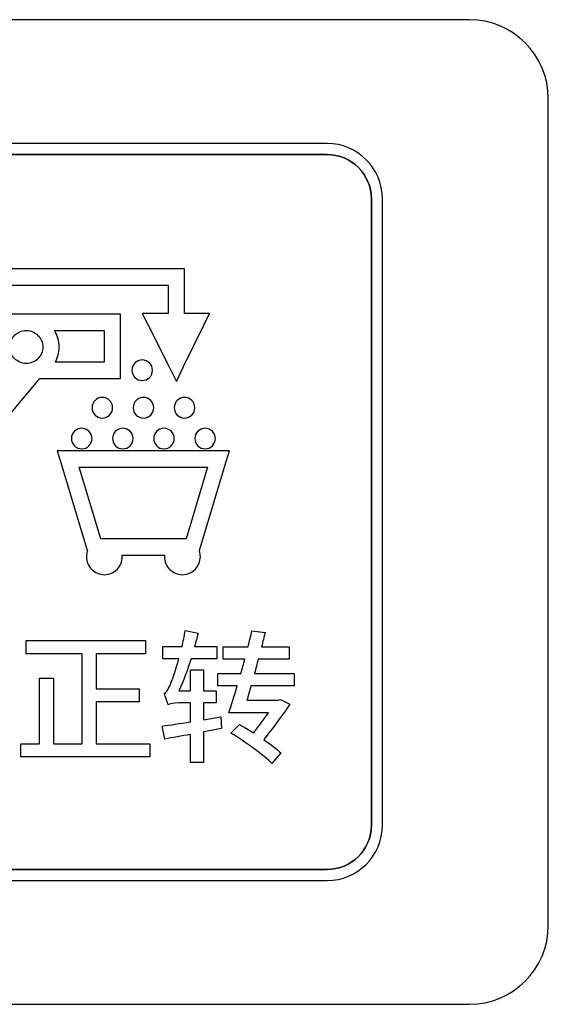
# Model space of a CAD drawing. Header units: millimetres. Extents: x 7146 to 9164, y -1568 to -663.
# Tile 36 of 187: x 7359 to 7369, y -1249 to -1230. Entities that reach past the tile are written whole.
import ezdxf

# ---------------------------------------------------------------- set-up
doc = ezdxf.new("R2010")
doc.units = ezdxf.units.MM
doc.header["$LTSCALE"] = 3

msp = doc.modelspace()

# ---------------------------------------------------------------- linework, layer by layer
at = {"linetype": 'Continuous', "lineweight": 30}
for points, knots in [([(7350.687, -1230.07), (7350.687, -1230.07), (7367.987, -1230.07), (7367.987, -1230.07), (7367.987, -1230.07), (7368.812, -1230.07), (7369.487, -1230.745), (7369.487, -1231.57), (7369.487, -1231.57), (7369.487, -1231.57), (7369.487, -1247.27), (7369.487, -1247.27), (7369.487, -1247.27), (7369.487, -1248.095), (7368.812, -1248.77), (7367.987, -1248.77), (7367.987, -1248.77), (7367.987, -1248.77), (7350.687, -1248.77), (7350.687, -1248.77), (7350.687, -1248.77), (7349.862, -1248.77), (7349.187, -1248.095), (7349.187, -1247.27), (7349.187, -1247.27), (7349.187, -1247.27), (7349.187, -1231.57), (7349.187, -1231.57), (7349.187, -1231.57), (7349.187, -1230.745), (7349.862, -1230.07), (7350.687, -1230.07)], [0, 0, 0, 0, 0.111111, 0.111111, 0.111111, 0.111111, 0.222222, 0.222222, 0.222222, 0.222222, 0.333333, 0.333333, 0.333333, 0.333333, 0.444444, 0.444444, 0.444444, 0.444444, 0.555556, 0.555556, 0.555556, 0.555556, 0.666667, 0.666667, 0.666667, 0.666667, 0.777778, 0.777778, 0.777778, 0.777778, 1, 1, 1, 1]), ([(7350.687, -1230.07), (7350.687, -1230.07), (7367.987, -1230.07), (7367.987, -1230.07), (7367.987, -1230.07), (7368.812, -1230.07), (7369.487, -1230.745), (7369.487, -1231.57), (7369.487, -1231.57), (7369.487, -1231.57), (7369.487, -1247.27), (7369.487, -1247.27), (7369.487, -1247.27), (7369.487, -1248.095), (7368.812, -1248.77), (7367.987, -1248.77), (7367.987, -1248.77), (7367.987, -1248.77), (7350.687, -1248.77), (7350.687, -1248.77), (7350.687, -1248.77), (7349.862, -1248.77), (7349.187, -1248.095), (7349.187, -1247.27), (7349.187, -1247.27), (7349.187, -1247.27), (7349.187, -1231.57), (7349.187, -1231.57), (7349.187, -1231.57), (7349.187, -1230.745), (7349.862, -1230.07), (7350.687, -1230.07)], [0, 0, 0, 0, 0.111111, 0.111111, 0.111111, 0.111111, 0.222222, 0.222222, 0.222222, 0.222222, 0.333333, 0.333333, 0.333333, 0.333333, 0.444444, 0.444444, 0.444444, 0.444444, 0.555556, 0.555556, 0.555556, 0.555556, 0.666667, 0.666667, 0.666667, 0.666667, 0.777778, 0.777778, 0.777778, 0.777778, 1, 1, 1, 1]), ([(7353.387, -1232.42), (7353.387, -1232.42), (7365.287, -1232.42), (7365.287, -1232.42), (7365.287, -1232.42), (7365.864, -1232.42), (7366.337, -1232.892), (7366.337, -1233.47), (7366.337, -1233.47), (7366.337, -1233.47), (7366.337, -1245.37), (7366.337, -1245.37), (7366.337, -1245.37), (7366.337, -1245.947), (7365.864, -1246.42), (7365.287, -1246.42), (7365.287, -1246.42), (7365.287, -1246.42), (7353.387, -1246.42), (7353.387, -1246.42), (7353.387, -1246.42), (7352.809, -1246.42), (7352.337, -1245.947), (7352.337, -1245.37), (7352.337, -1245.37), (7352.337, -1245.37), (7352.337, -1233.47), (7352.337, -1233.47), (7352.337, -1233.47), (7352.337, -1232.892), (7352.809, -1232.42), (7353.387, -1232.42)], [0, 0, 0, 0, 0.111111, 0.111111, 0.111111, 0.111111, 0.222222, 0.222222, 0.222222, 0.222222, 0.333333, 0.333333, 0.333333, 0.333333, 0.444444, 0.444444, 0.444444, 0.444444, 0.555556, 0.555556, 0.555556, 0.555556, 0.666667, 0.666667, 0.666667, 0.666667, 0.777778, 0.777778, 0.777778, 0.777778, 1, 1, 1, 1]), ([(7353.387, -1232.42), (7353.387, -1232.42), (7365.287, -1232.42), (7365.287, -1232.42), (7365.287, -1232.42), (7365.864, -1232.42), (7366.337, -1232.892), (7366.337, -1233.47), (7366.337, -1233.47), (7366.337, -1233.47), (7366.337, -1245.37), (7366.337, -1245.37), (7366.337, -1245.37), (7366.337, -1245.947), (7365.864, -1246.42), (7365.287, -1246.42), (7365.287, -1246.42), (7365.287, -1246.42), (7353.387, -1246.42), (7353.387, -1246.42), (7353.387, -1246.42), (7352.809, -1246.42), (7352.337, -1245.947), (7352.337, -1245.37), (7352.337, -1245.37), (7352.337, -1245.37), (7352.337, -1233.47), (7352.337, -1233.47), (7352.337, -1233.47), (7352.337, -1232.892), (7352.809, -1232.42), (7353.387, -1232.42)], [0, 0, 0, 0, 0.111111, 0.111111, 0.111111, 0.111111, 0.222222, 0.222222, 0.222222, 0.222222, 0.333333, 0.333333, 0.333333, 0.333333, 0.444444, 0.444444, 0.444444, 0.444444, 0.555556, 0.555556, 0.555556, 0.555556, 0.666667, 0.666667, 0.666667, 0.666667, 0.777778, 0.777778, 0.777778, 0.777778, 1, 1, 1, 1]), ([(7357.218, -1232.63), (7357.218, -1232.63), (7357.23, -1232.63), (7357.23, -1232.63), (7357.23, -1232.63), (7357.23, -1232.63), (7365.287, -1232.63), (7365.287, -1232.63), (7365.287, -1232.63), (7365.749, -1232.63), (7366.127, -1233.008), (7366.127, -1233.47), (7366.127, -1233.47), (7366.127, -1233.47), (7366.127, -1245.37), (7366.127, -1245.37), (7366.127, -1245.37), (7366.127, -1245.832), (7365.749, -1246.21), (7365.287, -1246.21), (7365.287, -1246.21), (7365.287, -1246.21), (7353.387, -1246.21), (7353.387, -1246.21), (7353.387, -1246.21), (7352.925, -1246.21), (7352.547, -1245.832), (7352.547, -1245.37), (7352.547, -1245.37), (7352.547, -1245.37), (7352.547, -1237.39), (7352.547, -1237.39), (7352.547, -1237.39), (7352.547, -1237.39), (7352.547, -1237.3), (7352.547, -1237.3), (7352.547, -1237.3), (7352.547, -1237.3), (7357.218, -1232.63), (7357.218, -1232.63)], [0, 0, 0, 0, 0.090909, 0.090909, 0.090909, 0.090909, 0.181818, 0.181818, 0.181818, 0.181818, 0.272727, 0.272727, 0.272727, 0.272727, 0.363636, 0.363636, 0.363636, 0.363636, 0.454545, 0.454545, 0.454545, 0.454545, 0.545455, 0.545455, 0.545455, 0.545455, 0.636364, 0.636364, 0.636364, 0.636364, 0.727273, 0.727273, 0.727273, 0.727273, 0.818182, 0.818182, 0.818182, 0.818182, 1, 1, 1, 1]), ([(7366.127, -1245.37), (7366.127, -1245.37), (7366.127, -1233.47), (7366.127, -1233.47), (7366.127, -1233.47), (7366.127, -1233.008), (7365.749, -1232.63), (7365.287, -1232.63), (7365.287, -1232.63), (7365.287, -1232.63), (7357.23, -1232.63), (7357.23, -1232.63), (7357.23, -1232.63), (7357.23, -1232.63), (7357.218, -1232.63), (7357.218, -1232.63), (7357.218, -1232.63), (7357.218, -1232.63), (7352.547, -1237.3), (7352.547, -1237.3), (7352.547, -1237.3), (7352.547, -1237.3), (7352.547, -1237.39), (7352.547, -1237.39), (7352.547, -1237.39), (7352.547, -1237.39), (7352.547, -1245.37), (7352.547, -1245.37), (7352.547, -1245.37), (7352.547, -1245.832), (7352.925, -1246.21), (7353.387, -1246.21), (7353.387, -1246.21), (7353.387, -1246.21), (7365.287, -1246.21), (7365.287, -1246.21), (7365.287, -1246.21), (7365.749, -1246.21), (7366.127, -1245.832), (7366.127, -1245.37)], [0, 0, 0, 0, 0.090909, 0.090909, 0.090909, 0.090909, 0.181818, 0.181818, 0.181818, 0.181818, 0.272727, 0.272727, 0.272727, 0.272727, 0.363636, 0.363636, 0.363636, 0.363636, 0.454545, 0.454545, 0.454545, 0.454545, 0.545455, 0.545455, 0.545455, 0.545455, 0.636364, 0.636364, 0.636364, 0.636364, 0.727273, 0.727273, 0.727273, 0.727273, 0.818182, 0.818182, 0.818182, 0.818182, 1, 1, 1, 1]), ([(7357.218, -1232.63), (7357.218, -1232.63), (7357.23, -1232.63), (7357.23, -1232.63), (7357.23, -1232.63), (7357.23, -1232.63), (7365.287, -1232.63), (7365.287, -1232.63), (7365.287, -1232.63), (7365.749, -1232.63), (7366.127, -1233.008), (7366.127, -1233.47), (7366.127, -1233.47), (7366.127, -1233.47), (7366.127, -1245.37), (7366.127, -1245.37), (7366.127, -1245.37), (7366.127, -1245.832), (7365.749, -1246.21), (7365.287, -1246.21), (7365.287, -1246.21), (7365.287, -1246.21), (7353.387, -1246.21), (7353.387, -1246.21), (7353.387, -1246.21), (7352.925, -1246.21), (7352.547, -1245.832), (7352.547, -1245.37), (7352.547, -1245.37), (7352.547, -1245.37), (7352.547, -1237.39), (7352.547, -1237.39), (7352.547, -1237.39), (7352.547, -1237.39), (7352.547, -1237.3), (7352.547, -1237.3), (7352.547, -1237.3), (7352.547, -1237.3), (7357.218, -1232.63), (7357.218, -1232.63)], [0, 0, 0, 0, 0.090909, 0.090909, 0.090909, 0.090909, 0.181818, 0.181818, 0.181818, 0.181818, 0.272727, 0.272727, 0.272727, 0.272727, 0.363636, 0.363636, 0.363636, 0.363636, 0.454545, 0.454545, 0.454545, 0.454545, 0.545455, 0.545455, 0.545455, 0.545455, 0.636364, 0.636364, 0.636364, 0.636364, 0.727273, 0.727273, 0.727273, 0.727273, 0.818182, 0.818182, 0.818182, 0.818182, 1, 1, 1, 1]), ([(7366.127, -1245.37), (7366.127, -1245.37), (7366.127, -1233.47), (7366.127, -1233.47), (7366.127, -1233.47), (7366.127, -1233.008), (7365.749, -1232.63), (7365.287, -1232.63), (7365.287, -1232.63), (7365.287, -1232.63), (7357.23, -1232.63), (7357.23, -1232.63), (7357.23, -1232.63), (7357.23, -1232.63), (7357.218, -1232.63), (7357.218, -1232.63), (7357.218, -1232.63), (7357.218, -1232.63), (7352.547, -1237.3), (7352.547, -1237.3), (7352.547, -1237.3), (7352.547, -1237.3), (7352.547, -1237.39), (7352.547, -1237.39), (7352.547, -1237.39), (7352.547, -1237.39), (7352.547, -1245.37), (7352.547, -1245.37), (7352.547, -1245.37), (7352.547, -1245.832), (7352.925, -1246.21), (7353.387, -1246.21), (7353.387, -1246.21), (7353.387, -1246.21), (7365.287, -1246.21), (7365.287, -1246.21), (7365.287, -1246.21), (7365.749, -1246.21), (7366.127, -1245.832), (7366.127, -1245.37)], [0, 0, 0, 0, 0.090909, 0.090909, 0.090909, 0.090909, 0.181818, 0.181818, 0.181818, 0.181818, 0.272727, 0.272727, 0.272727, 0.272727, 0.363636, 0.363636, 0.363636, 0.363636, 0.454545, 0.454545, 0.454545, 0.454545, 0.545455, 0.545455, 0.545455, 0.545455, 0.636364, 0.636364, 0.636364, 0.636364, 0.727273, 0.727273, 0.727273, 0.727273, 0.818182, 0.818182, 0.818182, 0.818182, 1, 1, 1, 1]), ([(7362.947, -1235.872), (7362.947, -1235.872), (7362.562, -1236.659), (7362.562, -1236.659), (7362.562, -1236.659), (7362.562, -1236.659), (7362.425, -1236.94), (7362.425, -1236.94), (7362.425, -1236.94), (7362.425, -1236.94), (7362.285, -1236.66), (7362.285, -1236.66), (7362.285, -1236.66), (7362.285, -1236.66), (7361.889, -1235.872), (7361.889, -1235.872), (7361.889, -1235.872), (7361.889, -1235.872), (7361.776, -1235.648), (7361.776, -1235.648), (7361.776, -1235.648), (7361.776, -1235.648), (7362.027, -1235.648), (7362.027, -1235.648), (7362.027, -1235.648), (7362.027, -1235.648), (7362.266, -1235.648), (7362.266, -1235.648), (7362.266, -1235.648), (7362.266, -1235.648), (7362.266, -1235.113), (7362.266, -1235.113), (7362.266, -1235.113), (7362.266, -1235.113), (7355.241, -1235.113), (7355.241, -1235.113), (7355.241, -1235.113), (7355.241, -1235.113), (7355.241, -1234.802), (7355.241, -1234.802), (7355.241, -1234.802), (7355.241, -1234.802), (7362.421, -1234.802), (7362.421, -1234.802), (7362.421, -1234.802), (7362.421, -1234.802), (7362.577, -1234.802), (7362.577, -1234.802), (7362.577, -1234.802), (7362.577, -1234.802), (7362.577, -1234.958), (7362.577, -1234.958), (7362.577, -1234.958), (7362.577, -1234.958), (7362.577, -1235.649), (7362.577, -1235.649), (7362.577, -1235.649), (7362.577, -1235.649), (7362.808, -1235.649), (7362.808, -1235.649), (7362.808, -1235.649), (7362.808, -1235.649), (7363.056, -1235.65), (7363.056, -1235.65), (7363.056, -1235.65), (7363.056, -1235.65), (7362.947, -1235.872), (7362.947, -1235.872)], [0, 0, 0, 0, 0.055556, 0.055556, 0.055556, 0.055556, 0.111111, 0.111111, 0.111111, 0.111111, 0.166667, 0.166667, 0.166667, 0.166667, 0.222222, 0.222222, 0.222222, 0.222222, 0.277778, 0.277778, 0.277778, 0.277778, 0.333333, 0.333333, 0.333333, 0.333333, 0.388889, 0.388889, 0.388889, 0.388889, 0.444444, 0.444444, 0.444444, 0.444444, 0.5, 0.5, 0.5, 0.5, 0.555556, 0.555556, 0.555556, 0.555556, 0.611111, 0.611111, 0.611111, 0.611111, 0.666667, 0.666667, 0.666667, 0.666667, 0.722222, 0.722222, 0.722222, 0.722222, 0.777778, 0.777778, 0.777778, 0.777778, 0.833333, 0.833333, 0.833333, 0.833333, 0.888889, 0.888889, 0.888889, 0.888889, 1, 1, 1, 1]), ([(7355.417, -1238.396), (7355.417, -1238.396), (7356.973, -1238.396), (7356.973, -1238.396), (7356.973, -1238.396), (7356.973, -1238.396), (7359.219, -1235.719), (7359.219, -1235.719), (7359.219, -1235.719), (7359.219, -1235.719), (7359.266, -1235.663), (7359.266, -1235.663), (7359.266, -1235.663), (7359.266, -1235.663), (7359.338, -1235.663), (7359.338, -1235.663), (7359.338, -1235.663), (7359.338, -1235.663), (7359.575, -1235.663), (7359.575, -1235.663), (7359.575, -1235.663), (7359.575, -1235.663), (7361.212, -1235.663), (7361.212, -1235.663), (7361.212, -1235.663), (7361.212, -1235.663), (7361.367, -1235.663), (7361.367, -1235.663), (7361.367, -1235.663), (7361.367, -1235.663), (7361.367, -1235.818), (7361.367, -1235.818), (7361.367, -1235.818), (7361.367, -1235.818), (7361.367, -1236.886), (7361.367, -1236.886), (7361.367, -1236.886), (7361.367, -1236.886), (7361.212, -1236.886), (7361.212, -1236.886), (7361.212, -1236.886), (7361.212, -1236.886), (7359.835, -1236.886), (7359.835, -1236.886), (7359.835, -1236.886), (7359.835, -1236.886), (7357.589, -1239.563), (7357.589, -1239.563), (7357.589, -1239.563), (7357.589, -1239.563), (7357.542, -1239.619), (7357.542, -1239.619), (7357.542, -1239.619), (7357.542, -1239.619), (7357.47, -1239.619), (7357.47, -1239.619), (7357.47, -1239.619), (7357.47, -1239.619), (7357.235, -1239.619), (7357.235, -1239.619), (7357.235, -1239.619), (7357.235, -1239.619), (7355.417, -1239.619), (7355.417, -1239.619), (7355.417, -1239.619), (7355.417, -1239.619), (7355.261, -1239.619), (7355.261, -1239.619), (7355.261, -1239.619), (7355.261, -1239.619), (7355.261, -1239.464), (7355.261, -1239.464), (7355.261, -1239.464), (7355.261, -1239.464), (7355.261, -1238.551), (7355.261, -1238.551), (7355.261, -1238.551), (7355.261, -1238.551), (7355.261, -1238.396), (7355.261, -1238.396), (7355.261, -1238.396), (7355.261, -1238.396), (7355.417, -1238.396), (7355.417, -1238.396)], [0, 0, 0, 0, 0.045455, 0.045455, 0.045455, 0.045455, 0.090909, 0.090909, 0.090909, 0.090909, 0.136364, 0.136364, 0.136364, 0.136364, 0.181818, 0.181818, 0.181818, 0.181818, 0.227273, 0.227273, 0.227273, 0.227273, 0.272727, 0.272727, 0.272727, 0.272727, 0.318182, 0.318182, 0.318182, 0.318182, 0.363636, 0.363636, 0.363636, 0.363636, 0.409091, 0.409091, 0.409091, 0.409091, 0.454545, 0.454545, 0.454545, 0.454545, 0.5, 0.5, 0.5, 0.5, 0.545455, 0.545455, 0.545455, 0.545455, 0.590909, 0.590909, 0.590909, 0.590909, 0.636364, 0.636364, 0.636364, 0.636364, 0.681818, 0.681818, 0.681818, 0.681818, 0.727273, 0.727273, 0.727273, 0.727273, 0.772727, 0.772727, 0.772727, 0.772727, 0.818182, 0.818182, 0.818182, 0.818182, 0.863636, 0.863636, 0.863636, 0.863636, 0.909091, 0.909091, 0.909091, 0.909091, 1, 1, 1, 1]), ([(7359.796, -1236.065), (7359.741, -1236.009), (7359.664, -1235.974), (7359.579, -1235.973), (7359.579, -1235.973), (7359.579, -1235.973), (7359.571, -1235.973), (7359.571, -1235.973), (7359.571, -1235.973), (7359.486, -1235.974), (7359.41, -1236.009), (7359.354, -1236.064), (7359.354, -1236.064), (7359.354, -1236.064), (7359.354, -1236.065), (7359.354, -1236.065), (7359.354, -1236.065), (7359.298, -1236.121), (7359.263, -1236.199), (7359.263, -1236.286), (7359.263, -1236.286), (7359.263, -1236.372), (7359.298, -1236.45), (7359.354, -1236.507), (7359.354, -1236.507), (7359.411, -1236.563), (7359.489, -1236.598), (7359.575, -1236.598), (7359.575, -1236.598), (7359.616, -1236.598), (7359.655, -1236.591), (7359.691, -1236.576), (7359.691, -1236.576), (7359.691, -1236.576), (7359.691, -1236.576), (7359.691, -1236.576), (7359.691, -1236.576), (7359.691, -1236.576), (7359.692, -1236.576), (7359.692, -1236.576), (7359.692, -1236.576), (7359.732, -1236.56), (7359.767, -1236.536), (7359.796, -1236.507), (7359.796, -1236.507), (7359.853, -1236.45), (7359.888, -1236.372), (7359.888, -1236.286), (7359.888, -1236.286), (7359.888, -1236.199), (7359.853, -1236.121), (7359.797, -1236.065), (7359.797, -1236.065), (7359.797, -1236.065), (7359.796, -1236.065), (7359.796, -1236.065)], [0, 0, 0, 0, 0.066667, 0.066667, 0.066667, 0.066667, 0.133333, 0.133333, 0.133333, 0.133333, 0.2, 0.2, 0.2, 0.2, 0.266667, 0.266667, 0.266667, 0.266667, 0.333333, 0.333333, 0.333333, 0.333333, 0.4, 0.4, 0.4, 0.4, 0.466667, 0.466667, 0.466667, 0.466667, 0.533333, 0.533333, 0.533333, 0.533333, 0.6, 0.6, 0.6, 0.6, 0.666667, 0.666667, 0.666667, 0.666667, 0.733333, 0.733333, 0.733333, 0.733333, 0.8, 0.8, 0.8, 0.8, 0.866667, 0.866667, 0.866667, 0.866667, 1, 1, 1, 1]), ([(7360.114, -1235.973), (7360.167, -1236.065), (7360.198, -1236.172), (7360.198, -1236.286), (7360.198, -1236.286), (7360.198, -1236.39), (7360.172, -1236.489), (7360.127, -1236.576), (7360.127, -1236.576), (7360.127, -1236.576), (7361.056, -1236.576), (7361.056, -1236.576), (7361.056, -1236.576), (7361.056, -1236.576), (7361.056, -1235.973), (7361.056, -1235.973), (7361.056, -1235.973), (7361.056, -1235.973), (7360.114, -1235.973), (7360.114, -1235.973)], [0, 0, 0, 0, 0.166667, 0.166667, 0.166667, 0.166667, 0.333333, 0.333333, 0.333333, 0.333333, 0.5, 0.5, 0.5, 0.5, 0.666667, 0.666667, 0.666667, 0.666667, 1, 1, 1, 1]), ([(7361.776, -1236.532), (7361.884, -1236.532), (7361.972, -1236.62), (7361.972, -1236.728), (7361.972, -1236.728), (7361.972, -1236.835), (7361.884, -1236.923), (7361.776, -1236.923), (7361.776, -1236.923), (7361.669, -1236.923), (7361.581, -1236.835), (7361.581, -1236.728), (7361.581, -1236.728), (7361.581, -1236.62), (7361.669, -1236.532), (7361.776, -1236.532)], [0, 0, 0, 0, 0.2, 0.2, 0.2, 0.2, 0.4, 0.4, 0.4, 0.4, 0.6, 0.6, 0.6, 0.6, 1, 1, 1, 1]), ([(7361.018, -1237.244), (7361.126, -1237.244), (7361.213, -1237.332), (7361.213, -1237.439), (7361.213, -1237.439), (7361.213, -1237.547), (7361.126, -1237.635), (7361.018, -1237.635), (7361.018, -1237.635), (7360.91, -1237.635), (7360.823, -1237.547), (7360.823, -1237.439), (7360.823, -1237.439), (7360.823, -1237.332), (7360.91, -1237.244), (7361.018, -1237.244)], [0, 0, 0, 0, 0.2, 0.2, 0.2, 0.2, 0.4, 0.4, 0.4, 0.4, 0.6, 0.6, 0.6, 0.6, 1, 1, 1, 1]), ([(7361.799, -1237.244), (7361.907, -1237.244), (7361.994, -1237.332), (7361.994, -1237.439), (7361.994, -1237.439), (7361.994, -1237.547), (7361.907, -1237.635), (7361.799, -1237.635), (7361.799, -1237.635), (7361.691, -1237.635), (7361.604, -1237.547), (7361.604, -1237.439), (7361.604, -1237.439), (7361.604, -1237.332), (7361.691, -1237.244), (7361.799, -1237.244)], [0, 0, 0, 0, 0.2, 0.2, 0.2, 0.2, 0.4, 0.4, 0.4, 0.4, 0.6, 0.6, 0.6, 0.6, 1, 1, 1, 1]), ([(7362.58, -1237.244), (7362.687, -1237.244), (7362.775, -1237.332), (7362.775, -1237.439), (7362.775, -1237.439), (7362.775, -1237.547), (7362.687, -1237.635), (7362.58, -1237.635), (7362.58, -1237.635), (7362.472, -1237.635), (7362.384, -1237.547), (7362.384, -1237.439), (7362.384, -1237.439), (7362.384, -1237.332), (7362.472, -1237.244), (7362.58, -1237.244)], [0, 0, 0, 0, 0.2, 0.2, 0.2, 0.2, 0.4, 0.4, 0.4, 0.4, 0.6, 0.6, 0.6, 0.6, 1, 1, 1, 1]), ([(7360.628, -1237.83), (7360.735, -1237.83), (7360.823, -1237.917), (7360.823, -1238.025), (7360.823, -1238.025), (7360.823, -1238.133), (7360.735, -1238.22), (7360.628, -1238.22), (7360.628, -1238.22), (7360.52, -1238.22), (7360.432, -1238.133), (7360.432, -1238.025), (7360.432, -1238.025), (7360.432, -1237.917), (7360.52, -1237.83), (7360.628, -1237.83)], [0, 0, 0, 0, 0.2, 0.2, 0.2, 0.2, 0.4, 0.4, 0.4, 0.4, 0.6, 0.6, 0.6, 0.6, 1, 1, 1, 1]), ([(7361.408, -1237.83), (7361.516, -1237.83), (7361.604, -1237.917), (7361.604, -1238.025), (7361.604, -1238.025), (7361.604, -1238.133), (7361.516, -1238.22), (7361.408, -1238.22), (7361.408, -1238.22), (7361.301, -1238.22), (7361.213, -1238.133), (7361.213, -1238.025), (7361.213, -1238.025), (7361.213, -1237.917), (7361.301, -1237.83), (7361.408, -1237.83)], [0, 0, 0, 0, 0.2, 0.2, 0.2, 0.2, 0.4, 0.4, 0.4, 0.4, 0.6, 0.6, 0.6, 0.6, 1, 1, 1, 1]), ([(7362.189, -1237.83), (7362.297, -1237.83), (7362.384, -1237.917), (7362.384, -1238.025), (7362.384, -1238.025), (7362.384, -1238.133), (7362.297, -1238.22), (7362.189, -1238.22), (7362.189, -1238.22), (7362.081, -1238.22), (7361.994, -1238.133), (7361.994, -1238.025), (7361.994, -1238.025), (7361.994, -1237.917), (7362.081, -1237.83), (7362.189, -1237.83)], [0, 0, 0, 0, 0.2, 0.2, 0.2, 0.2, 0.4, 0.4, 0.4, 0.4, 0.6, 0.6, 0.6, 0.6, 1, 1, 1, 1]), ([(7362.97, -1237.83), (7363.078, -1237.83), (7363.165, -1237.917), (7363.165, -1238.025), (7363.165, -1238.025), (7363.165, -1238.133), (7363.078, -1238.22), (7362.97, -1238.22), (7362.97, -1238.22), (7362.862, -1238.22), (7362.775, -1238.133), (7362.775, -1238.025), (7362.775, -1238.025), (7362.775, -1237.917), (7362.862, -1237.83), (7362.97, -1237.83)], [0, 0, 0, 0, 0.2, 0.2, 0.2, 0.2, 0.4, 0.4, 0.4, 0.4, 0.6, 0.6, 0.6, 0.6, 1, 1, 1, 1]), ([(7360.373, -1238.26), (7360.373, -1238.26), (7363.225, -1238.26), (7363.225, -1238.26), (7363.225, -1238.26), (7363.225, -1238.26), (7363.433, -1238.26), (7363.433, -1238.26), (7363.433, -1238.26), (7363.433, -1238.26), (7363.373, -1238.46), (7363.373, -1238.46), (7363.373, -1238.46), (7363.373, -1238.46), (7362.873, -1240.128), (7362.873, -1240.128), (7362.873, -1240.128), (7362.873, -1240.128), (7362.863, -1240.163), (7362.863, -1240.163), (7362.863, -1240.163), (7362.874, -1240.196), (7362.88, -1240.232), (7362.88, -1240.269), (7362.88, -1240.269), (7362.88, -1240.363), (7362.842, -1240.448), (7362.78, -1240.51), (7362.78, -1240.51), (7362.719, -1240.572), (7362.633, -1240.61), (7362.54, -1240.61), (7362.54, -1240.61), (7362.446, -1240.61), (7362.361, -1240.572), (7362.299, -1240.51), (7362.299, -1240.51), (7362.237, -1240.448), (7362.199, -1240.363), (7362.199, -1240.269), (7362.199, -1240.269), (7362.199, -1240.259), (7362.2, -1240.249), (7362.201, -1240.239), (7362.201, -1240.239), (7362.201, -1240.239), (7361.397, -1240.239), (7361.397, -1240.239), (7361.397, -1240.239), (7361.398, -1240.249), (7361.398, -1240.259), (7361.398, -1240.269), (7361.398, -1240.269), (7361.398, -1240.363), (7361.36, -1240.448), (7361.299, -1240.51), (7361.299, -1240.51), (7361.237, -1240.572), (7361.152, -1240.61), (7361.058, -1240.61), (7361.058, -1240.61), (7360.964, -1240.61), (7360.879, -1240.572), (7360.817, -1240.51), (7360.817, -1240.51), (7360.756, -1240.448), (7360.718, -1240.363), (7360.718, -1240.269), (7360.718, -1240.269), (7360.718, -1240.232), (7360.724, -1240.196), (7360.735, -1240.163), (7360.735, -1240.163), (7360.735, -1240.163), (7360.724, -1240.128), (7360.724, -1240.128), (7360.724, -1240.128), (7360.724, -1240.128), (7360.224, -1238.46), (7360.224, -1238.46), (7360.224, -1238.46), (7360.224, -1238.46), (7360.164, -1238.26), (7360.164, -1238.26), (7360.164, -1238.26), (7360.164, -1238.26), (7360.373, -1238.26), (7360.373, -1238.26)], [0, 0, 0, 0, 0.043478, 0.043478, 0.043478, 0.043478, 0.086957, 0.086957, 0.086957, 0.086957, 0.130435, 0.130435, 0.130435, 0.130435, 0.173913, 0.173913, 0.173913, 0.173913, 0.217391, 0.217391, 0.217391, 0.217391, 0.26087, 0.26087, 0.26087, 0.26087, 0.304348, 0.304348, 0.304348, 0.304348, 0.347826, 0.347826, 0.347826, 0.347826, 0.391304, 0.391304, 0.391304, 0.391304, 0.434783, 0.434783, 0.434783, 0.434783, 0.478261, 0.478261, 0.478261, 0.478261, 0.521739, 0.521739, 0.521739, 0.521739, 0.565217, 0.565217, 0.565217, 0.565217, 0.608696, 0.608696, 0.608696, 0.608696, 0.652174, 0.652174, 0.652174, 0.652174, 0.695652, 0.695652, 0.695652, 0.695652, 0.73913, 0.73913, 0.73913, 0.73913, 0.782609, 0.782609, 0.782609, 0.782609, 0.826087, 0.826087, 0.826087, 0.826087, 0.869565, 0.869565, 0.869565, 0.869565, 0.913043, 0.913043, 0.913043, 0.913043, 1, 1, 1, 1]), ([(7363.017, -1238.571), (7363.017, -1238.571), (7360.581, -1238.571), (7360.581, -1238.571), (7360.581, -1238.571), (7360.581, -1238.571), (7360.988, -1239.929), (7360.988, -1239.929), (7360.988, -1239.929), (7360.988, -1239.929), (7361.054, -1239.929), (7361.054, -1239.929), (7361.054, -1239.929), (7361.054, -1239.929), (7361.062, -1239.929), (7361.062, -1239.929), (7361.062, -1239.929), (7361.062, -1239.929), (7362.535, -1239.929), (7362.535, -1239.929), (7362.535, -1239.929), (7362.535, -1239.929), (7362.544, -1239.929), (7362.544, -1239.929), (7362.544, -1239.929), (7362.544, -1239.929), (7362.61, -1239.929), (7362.61, -1239.929), (7362.61, -1239.929), (7362.61, -1239.929), (7363.017, -1238.571), (7363.017, -1238.571)], [0, 0, 0, 0, 0.111111, 0.111111, 0.111111, 0.111111, 0.222222, 0.222222, 0.222222, 0.222222, 0.333333, 0.333333, 0.333333, 0.333333, 0.444444, 0.444444, 0.444444, 0.444444, 0.555556, 0.555556, 0.555556, 0.555556, 0.666667, 0.666667, 0.666667, 0.666667, 0.777778, 0.777778, 0.777778, 0.777778, 1, 1, 1, 1]), ([(7363.271, -1243.31), (7363.271, -1243.31), (7362.94, -1243.364), (7362.94, -1243.364), (7362.94, -1243.364), (7362.94, -1243.364), (7362.94, -1243.047), (7362.94, -1243.047), (7362.94, -1243.047), (7362.94, -1243.047), (7363.183, -1243.047), (7363.183, -1243.047), (7363.183, -1243.047), (7363.183, -1243.047), (7363.183, -1242.817), (7363.183, -1242.817), (7363.183, -1242.817), (7363.183, -1242.817), (7362.94, -1242.817), (7362.94, -1242.817), (7362.94, -1242.817), (7362.94, -1242.817), (7362.94, -1242.417), (7362.94, -1242.417), (7362.94, -1242.417), (7362.94, -1242.417), (7362.696, -1242.417), (7362.696, -1242.417), (7362.696, -1242.417), (7362.696, -1242.417), (7362.696, -1242.817), (7362.696, -1242.817), (7362.696, -1242.817), (7362.696, -1242.817), (7362.474, -1242.817), (7362.474, -1242.817), (7362.474, -1242.817), (7362.556, -1242.636), (7362.633, -1242.426), (7362.704, -1242.209), (7362.704, -1242.209), (7362.704, -1242.209), (7363.194, -1242.209), (7363.194, -1242.209), (7363.194, -1242.209), (7363.194, -1242.209), (7363.194, -1241.977), (7363.194, -1241.977), (7363.194, -1241.977), (7363.194, -1241.977), (7362.77, -1241.977), (7362.77, -1241.977), (7362.77, -1241.977), (7362.795, -1241.892), (7362.816, -1241.804), (7362.836, -1241.719), (7362.836, -1241.719), (7362.836, -1241.719), (7362.589, -1241.673), (7362.589, -1241.673), (7362.589, -1241.673), (7362.576, -1241.774), (7362.554, -1241.878), (7362.532, -1241.977), (7362.532, -1241.977), (7362.532, -1241.977), (7362.17, -1241.977), (7362.17, -1241.977), (7362.17, -1241.977), (7362.17, -1241.977), (7362.17, -1242.209), (7362.17, -1242.209), (7362.17, -1242.209), (7362.17, -1242.209), (7362.474, -1242.209), (7362.474, -1242.209), (7362.474, -1242.209), (7362.414, -1242.417), (7362.357, -1242.587), (7362.329, -1242.65), (7362.329, -1242.65), (7362.28, -1242.768), (7362.242, -1242.853), (7362.192, -1242.866), (7362.192, -1242.866), (7362.222, -1242.927), (7362.255, -1243.039), (7362.269, -1243.085), (7362.269, -1243.085), (7362.291, -1243.063), (7362.381, -1243.047), (7362.472, -1243.047), (7362.472, -1243.047), (7362.472, -1243.047), (7362.696, -1243.047), (7362.696, -1243.047), (7362.696, -1243.047), (7362.696, -1243.047), (7362.696, -1243.403), (7362.696, -1243.403), (7362.696, -1243.403), (7362.491, -1243.436), (7362.302, -1243.466), (7362.154, -1243.485), (7362.154, -1243.485), (7362.154, -1243.485), (7362.206, -1243.731), (7362.206, -1243.731), (7362.206, -1243.731), (7362.351, -1243.707), (7362.518, -1243.674), (7362.696, -1243.644), (7362.696, -1243.644), (7362.696, -1243.644), (7362.696, -1244.18), (7362.696, -1244.18), (7362.696, -1244.18), (7362.696, -1244.18), (7362.94, -1244.18), (7362.94, -1244.18), (7362.94, -1244.18), (7362.94, -1244.18), (7362.94, -1243.597), (7362.94, -1243.597), (7362.94, -1243.597), (7362.94, -1243.597), (7363.279, -1243.531), (7363.279, -1243.531), (7363.279, -1243.531), (7363.279, -1243.531), (7363.271, -1243.31), (7363.271, -1243.31)], [0, 0, 0, 0, 0.029412, 0.029412, 0.029412, 0.029412, 0.058824, 0.058824, 0.058824, 0.058824, 0.088235, 0.088235, 0.088235, 0.088235, 0.117647, 0.117647, 0.117647, 0.117647, 0.147059, 0.147059, 0.147059, 0.147059, 0.176471, 0.176471, 0.176471, 0.176471, 0.205882, 0.205882, 0.205882, 0.205882, 0.235294, 0.235294, 0.235294, 0.235294, 0.264706, 0.264706, 0.264706, 0.264706, 0.294118, 0.294118, 0.294118, 0.294118, 0.323529, 0.323529, 0.323529, 0.323529, 0.352941, 0.352941, 0.352941, 0.352941, 0.382353, 0.382353, 0.382353, 0.382353, 0.411765, 0.411765, 0.411765, 0.411765, 0.441176, 0.441176, 0.441176, 0.441176, 0.470588, 0.470588, 0.470588, 0.470588, 0.5, 0.5, 0.5, 0.5, 0.529412, 0.529412, 0.529412, 0.529412, 0.558824, 0.558824, 0.558824, 0.558824, 0.588235, 0.588235, 0.588235, 0.588235, 0.617647, 0.617647, 0.617647, 0.617647, 0.647059, 0.647059, 0.647059, 0.647059, 0.676471, 0.676471, 0.676471, 0.676471, 0.705882, 0.705882, 0.705882, 0.705882, 0.735294, 0.735294, 0.735294, 0.735294, 0.764706, 0.764706, 0.764706, 0.764706, 0.794118, 0.794118, 0.794118, 0.794118, 0.823529, 0.823529, 0.823529, 0.823529, 0.852941, 0.852941, 0.852941, 0.852941, 0.882353, 0.882353, 0.882353, 0.882353, 0.911765, 0.911765, 0.911765, 0.911765, 0.941176, 0.941176, 0.941176, 0.941176, 1, 1, 1, 1]), ([(7364.662, -1242.721), (7364.662, -1242.721), (7364.662, -1242.486), (7364.662, -1242.486), (7364.662, -1242.486), (7364.662, -1242.486), (7363.909, -1242.486), (7363.909, -1242.486), (7363.909, -1242.486), (7363.933, -1242.395), (7363.955, -1242.302), (7363.98, -1242.212), (7363.98, -1242.212), (7363.98, -1242.212), (7364.566, -1242.212), (7364.566, -1242.212), (7364.566, -1242.212), (7364.566, -1242.212), (7364.566, -1241.979), (7364.566, -1241.979), (7364.566, -1241.979), (7364.566, -1241.979), (7364.043, -1241.979), (7364.043, -1241.979), (7364.043, -1241.979), (7364.067, -1241.886), (7364.089, -1241.79), (7364.111, -1241.706), (7364.111, -1241.706), (7364.111, -1241.706), (7363.859, -1241.676), (7363.859, -1241.676), (7363.859, -1241.676), (7363.838, -1241.774), (7363.813, -1241.875), (7363.786, -1241.979), (7363.786, -1241.979), (7363.786, -1241.979), (7363.312, -1241.979), (7363.312, -1241.979), (7363.312, -1241.979), (7363.312, -1241.979), (7363.312, -1242.212), (7363.312, -1242.212), (7363.312, -1242.212), (7363.312, -1242.212), (7363.725, -1242.212), (7363.725, -1242.212), (7363.725, -1242.212), (7363.701, -1242.302), (7363.676, -1242.395), (7363.651, -1242.486), (7363.651, -1242.486), (7363.651, -1242.486), (7363.213, -1242.486), (7363.213, -1242.486), (7363.213, -1242.486), (7363.213, -1242.486), (7363.213, -1242.721), (7363.213, -1242.721), (7363.213, -1242.721), (7363.213, -1242.721), (7363.58, -1242.721), (7363.58, -1242.721), (7363.58, -1242.721), (7363.525, -1242.913), (7363.468, -1243.091), (7363.419, -1243.233), (7363.419, -1243.233), (7363.419, -1243.233), (7364.174, -1243.233), (7364.174, -1243.233), (7364.174, -1243.233), (7364.089, -1243.354), (7363.988, -1243.488), (7363.89, -1243.614), (7363.89, -1243.614), (7363.802, -1243.559), (7363.709, -1243.504), (7363.624, -1243.455), (7363.624, -1243.455), (7363.624, -1243.455), (7363.46, -1243.619), (7363.46, -1243.619), (7363.46, -1243.619), (7363.742, -1243.786), (7364.078, -1244.035), (7364.24, -1244.197), (7364.24, -1244.197), (7364.24, -1244.197), (7364.41, -1243.994), (7364.41, -1243.994), (7364.41, -1243.994), (7364.33, -1243.923), (7364.213, -1243.835), (7364.084, -1243.742), (7364.084, -1243.742), (7364.259, -1243.521), (7364.445, -1243.271), (7364.582, -1243.069), (7364.582, -1243.069), (7364.582, -1243.069), (7364.401, -1242.981), (7364.401, -1242.981), (7364.401, -1242.981), (7364.401, -1242.981), (7364.36, -1242.995), (7364.36, -1242.995), (7364.36, -1242.995), (7364.36, -1242.995), (7363.764, -1242.995), (7363.764, -1242.995), (7363.764, -1242.995), (7363.788, -1242.907), (7363.813, -1242.817), (7363.84, -1242.721), (7363.84, -1242.721), (7363.84, -1242.721), (7364.662, -1242.721), (7364.662, -1242.721)], [0, 0, 0, 0, 0.032258, 0.032258, 0.032258, 0.032258, 0.064516, 0.064516, 0.064516, 0.064516, 0.096774, 0.096774, 0.096774, 0.096774, 0.129032, 0.129032, 0.129032, 0.129032, 0.16129, 0.16129, 0.16129, 0.16129, 0.193548, 0.193548, 0.193548, 0.193548, 0.225806, 0.225806, 0.225806, 0.225806, 0.258065, 0.258065, 0.258065, 0.258065, 0.290323, 0.290323, 0.290323, 0.290323, 0.322581, 0.322581, 0.322581, 0.322581, 0.354839, 0.354839, 0.354839, 0.354839, 0.387097, 0.387097, 0.387097, 0.387097, 0.419355, 0.419355, 0.419355, 0.419355, 0.451613, 0.451613, 0.451613, 0.451613, 0.483871, 0.483871, 0.483871, 0.483871, 0.516129, 0.516129, 0.516129, 0.516129, 0.548387, 0.548387, 0.548387, 0.548387, 0.580645, 0.580645, 0.580645, 0.580645, 0.612903, 0.612903, 0.612903, 0.612903, 0.645161, 0.645161, 0.645161, 0.645161, 0.677419, 0.677419, 0.677419, 0.677419, 0.709677, 0.709677, 0.709677, 0.709677, 0.741935, 0.741935, 0.741935, 0.741935, 0.774194, 0.774194, 0.774194, 0.774194, 0.806452, 0.806452, 0.806452, 0.806452, 0.83871, 0.83871, 0.83871, 0.83871, 0.870968, 0.870968, 0.870968, 0.870968, 0.903226, 0.903226, 0.903226, 0.903226, 0.935484, 0.935484, 0.935484, 0.935484, 1, 1, 1, 1]), ([(7360.905, -1243.824), (7360.905, -1243.824), (7360.905, -1243.028), (7360.905, -1243.028), (7360.905, -1243.028), (7360.905, -1243.028), (7361.72, -1243.028), (7361.72, -1243.028), (7361.72, -1243.028), (7361.72, -1243.028), (7361.72, -1242.781), (7361.72, -1242.781), (7361.72, -1242.781), (7361.72, -1242.781), (7360.905, -1242.781), (7360.905, -1242.781), (7360.905, -1242.781), (7360.905, -1242.781), (7360.905, -1242.111), (7360.905, -1242.111), (7360.905, -1242.111), (7360.905, -1242.111), (7361.838, -1242.111), (7361.838, -1242.111), (7361.838, -1242.111), (7361.838, -1242.111), (7361.838, -1241.862), (7361.838, -1241.862), (7361.838, -1241.862), (7361.838, -1241.862), (7359.571, -1241.862), (7359.571, -1241.862), (7359.571, -1241.862), (7359.571, -1241.862), (7359.571, -1242.111), (7359.571, -1242.111), (7359.571, -1242.111), (7359.571, -1242.111), (7360.636, -1242.111), (7360.636, -1242.111), (7360.636, -1242.111), (7360.636, -1242.111), (7360.636, -1243.824), (7360.636, -1243.824), (7360.636, -1243.824), (7360.636, -1243.824), (7360.092, -1243.824), (7360.092, -1243.824), (7360.092, -1243.824), (7360.092, -1243.824), (7360.092, -1242.576), (7360.092, -1242.576), (7360.092, -1242.576), (7360.092, -1242.576), (7359.829, -1242.576), (7359.829, -1242.576), (7359.829, -1242.576), (7359.829, -1242.576), (7359.829, -1243.824), (7359.829, -1243.824), (7359.829, -1243.824), (7359.829, -1243.824), (7359.473, -1243.824), (7359.473, -1243.824), (7359.473, -1243.824), (7359.473, -1243.824), (7359.473, -1244.071), (7359.473, -1244.071), (7359.473, -1244.071), (7359.473, -1244.071), (7361.923, -1244.071), (7361.923, -1244.071), (7361.923, -1244.071), (7361.923, -1244.071), (7361.923, -1243.824), (7361.923, -1243.824), (7361.923, -1243.824), (7361.923, -1243.824), (7360.905, -1243.824), (7360.905, -1243.824)], [0, 0, 0, 0, 0.047619, 0.047619, 0.047619, 0.047619, 0.095238, 0.095238, 0.095238, 0.095238, 0.142857, 0.142857, 0.142857, 0.142857, 0.190476, 0.190476, 0.190476, 0.190476, 0.238095, 0.238095, 0.238095, 0.238095, 0.285714, 0.285714, 0.285714, 0.285714, 0.333333, 0.333333, 0.333333, 0.333333, 0.380952, 0.380952, 0.380952, 0.380952, 0.428571, 0.428571, 0.428571, 0.428571, 0.47619, 0.47619, 0.47619, 0.47619, 0.52381, 0.52381, 0.52381, 0.52381, 0.571429, 0.571429, 0.571429, 0.571429, 0.619048, 0.619048, 0.619048, 0.619048, 0.666667, 0.666667, 0.666667, 0.666667, 0.714286, 0.714286, 0.714286, 0.714286, 0.761905, 0.761905, 0.761905, 0.761905, 0.809524, 0.809524, 0.809524, 0.809524, 0.857143, 0.857143, 0.857143, 0.857143, 0.904762, 0.904762, 0.904762, 0.904762, 1, 1, 1, 1])]:
    msp.add_open_spline(points, degree=3, knots=knots, dxfattribs=at)

doc.saveas('drawing.dxf')
